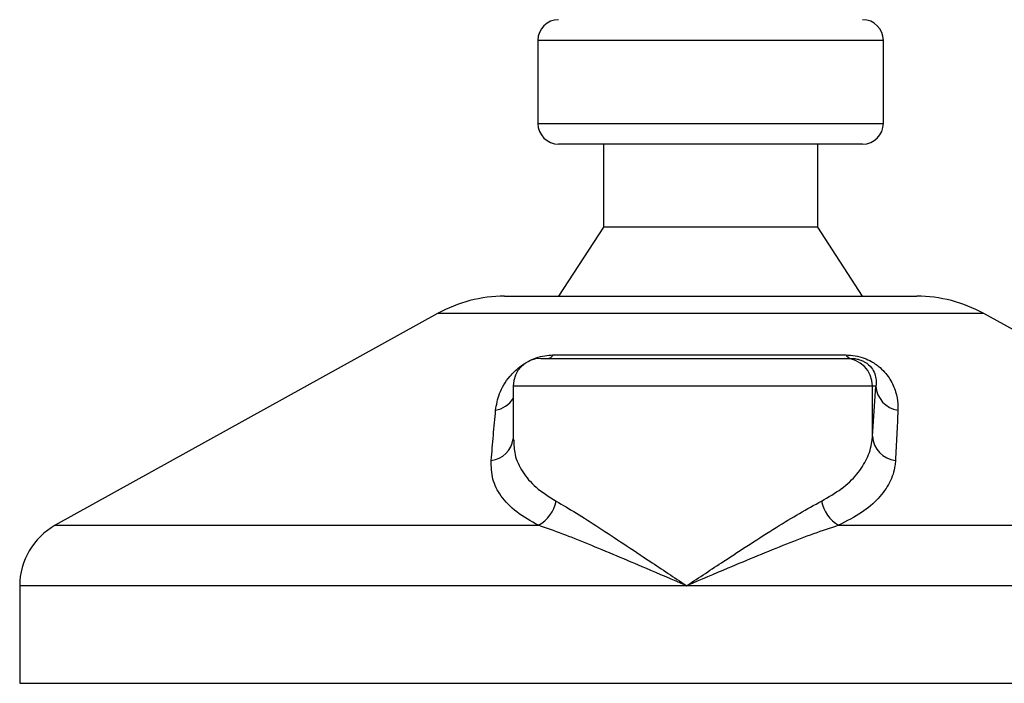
# Model space of a CAD drawing. Header units: millimetres. Extents: x 0 to 420, y 0 to 297.
# Tile 47 of 62: x 289.7 to 295.48, y 185.94 to 189.84. Entities that reach past the tile are written whole.
import ezdxf

# ---------------------------------------------------------------- set-up
doc = ezdxf.new("R2010")
doc.units = ezdxf.units.MM

msp = doc.modelspace()

# ---------------------------------------------------------------- linework, layer by layer
at = {"color": 7, "linetype": 'Continuous', "lineweight": 25}
for p, q in [((292.74314, 189.71638), (292.74314, 189.22968)), ((294.77104, 189.71638), (292.74314, 189.71638)), ((294.77104, 189.22968), (294.77104, 189.71638)), ((292.74314, 189.22968), (294.77104, 189.22968)), ((294.64937, 189.10801), (292.86481, 189.10801)), ((293.12844, 189.10801), (293.12844, 188.62131)), ((294.38574, 188.62131), (294.38574, 189.10801)), ((293.12844, 188.62131), (292.86481, 188.21573)), ((294.38574, 188.62131), (293.12844, 188.62131)), ((294.64937, 188.21573), (294.38574, 188.62131)), ((292.54719, 188.21573), (294.96627, 188.21573)), ((294.96627, 188.21573), (294.96699, 188.21573)), ((292.15418, 188.11417), (289.91036, 186.87144)), ((295.36, 188.11417), (292.15418, 188.11417)), ((297.60382, 186.87144), (295.36, 188.11417)), ((292.76072, 187.85071), (294.54473, 187.85071)), ((292.83416, 187.87102), (294.55153, 187.87102)), ((294.54473, 187.85071), (294.58211, 187.85071)), ((292.59849, 187.68848), (292.59849, 187.37282)), ((294.70687, 187.68848), (292.59849, 187.68848)), ((294.70687, 187.39372), (294.70687, 187.68848)), ((294.70687, 187.39372), (294.72712, 187.68848)), ((294.72712, 187.68848), (294.70687, 187.68848)), ((289.91036, 186.87144), (292.74651, 186.87144)), ((294.50793, 186.87144), (297.60382, 186.87144)), ((289.70129, 186.51664), (289.70129, 185.94448)), ((293.61642, 186.51664), (289.70129, 186.51664)), ((297.81289, 186.51664), (293.61642, 186.51664)), ((289.70129, 185.94448), (297.81045, 185.94448))]:
    msp.add_line(p, q, dxfattribs=at)
for centre, radius, start, end in [((292.86481, 189.71638), 0.12167, 90, 180), ((294.64937, 189.71638), 0.12167, 0, 90), ((292.86481, 189.22968), 0.12167, 180, 270), ((294.64937, 189.22968), 0.12167, 270, 0), ((292.54719, 187.40457), 0.81116, 90, 118.979708), ((294.96699, 187.40457), 0.81116, 61.020292, 90), ((292.76072, 187.68848), 0.16223, 90, 180), ((292.79513, 187.89806), 0.04748, 274.231513, 325.286499), ((294.54469, 187.68853), 0.16218, 359.982764, 89.982754), ((294.58645, 187.89042), 0.03995, 209.051627, 263.761683), ((294.88006, 187.69795), 0.15324, 183.544879, 261.10645), ((292.4666, 187.7018), 0.15782, 280.361496, 326.683845), ((292.4516, 187.3991), 0.14832, 276.745676, 352.012985), ((294.85994, 187.40418), 0.15343, 183.908753, 263.291199), ((292.64798, 187.05124), 0.20503, 298.723, 349.352072), ((294.61551, 187.05445), 0.21229, 191.16088, 239.552247), ((290.10687, 186.51664), 0.40558, 118.979708, 180)]:
    msp.add_arc(centre, radius, start, end, dxfattribs=at)
for points, knots in [([(292.49499, 187.54656), (292.50012, 187.57886), (292.51036, 187.64326), (292.56075, 187.72956), (292.62414, 187.79393), (292.67865, 187.83069), (292.7311, 187.85447), (292.78255, 187.86791), (292.81668, 187.87093), (292.83261, 187.87101), (292.83416, 187.87102)], [0, 0, 0, 0, 0.2791688, 0.5566156, 0.6991027, 0.7915598, 0.8614835, 0.9308082, 0.9932657, 1, 1, 1, 1]), ([(294.55153, 187.87102), (294.56913, 187.8702), (294.60461, 187.86855), (294.65796, 187.85354), (294.70969, 187.82911), (294.76726, 187.78675), (294.81512, 187.72586), (294.84627, 187.65485), (294.85688, 187.59473), (294.8565, 187.55916), (294.85637, 187.54656)], [0, 0, 0, 0, 0.0715734, 0.1443473, 0.2083354, 0.3096596, 0.4923301, 0.6911888, 0.8905251, 1, 1, 1, 1]), ([(294.58211, 187.85071), (294.58742, 187.85059), (294.59596, 187.85039), (294.61047, 187.84848), (294.62423, 187.84556), (294.63777, 187.84126), (294.64937, 187.83639), (294.66777, 187.82689), (294.6937, 187.80655), (294.72376, 187.7635), (294.73064, 187.72338), (294.72776, 187.69477), (294.72712, 187.68848)], [0, 0, 0, 0, 0.0326282, 0.0525244, 0.0758401, 0.1000535, 0.1224526, 0.1468975, 0.2362249, 0.4244765, 0.873292, 1, 1, 1, 1]), ([(292.46903, 187.25181), (292.47321, 187.30122), (292.4816, 187.40047), (292.49051, 187.49772), (292.49499, 187.54656)], [0, 0, 0, 0, 0.497852, 1, 1, 1, 1]), ([(294.85637, 187.54656), (294.8541, 187.49814), (294.84954, 187.40089), (294.84453, 187.30164), (294.84202, 187.25181)], [0, 0, 0, 0, 0.4978543, 1, 1, 1, 1]), ([(292.60107, 187.37282), (292.60201, 187.34401), (292.60416, 187.27838), (292.64861, 187.18499), (292.7261, 187.09161), (292.8079, 187.03973), (292.84948, 187.01336)], [0, 0, 0, 0, 0.2082101, 0.4742022, 0.7327817, 1, 1, 1, 1]), ([(294.40724, 187.01336), (294.44812, 187.03692), (294.53113, 187.08475), (294.61892, 187.16937), (294.67897, 187.26229), (294.70216, 187.33847), (294.70599, 187.38341), (294.70687, 187.39372)], [0, 0, 0, 0, 0.2283053, 0.4634776, 0.6938128, 0.9297437, 1, 1, 1, 1]), ([(292.74651, 186.87144), (292.70133, 186.89683), (292.60937, 186.94852), (292.52273, 187.04088), (292.47062, 187.14203), (292.46956, 187.21488), (292.46903, 187.25181)], [0, 0, 0, 0, 0.2463531, 0.5014676, 0.7472632, 1, 1, 1, 1]), ([(294.84202, 187.25181), (294.84118, 187.24149), (294.8376, 187.19731), (294.81276, 187.12104), (294.74705, 187.02887), (294.64838, 186.94348), (294.5552, 186.89569), (294.50793, 186.87144)], [0, 0, 0, 0, 0.0699949, 0.2998887, 0.53536, 0.7642956, 1, 1, 1, 1]), ([(292.84948, 187.01336), (292.88837, 186.99074), (292.96619, 186.94547), (293.10125, 186.85853), (293.24633, 186.7633), (293.4182, 186.6488), (293.54338, 186.56523), (293.61579, 186.51706), (293.61642, 186.51664)], [0, 0, 0, 0, 0.181527, 0.3632884, 0.5522832, 0.7413623, 0.9977537, 1, 1, 1, 1]), ([(293.61642, 186.51664), (293.61705, 186.51706), (293.68946, 186.56523), (293.81505, 186.64848), (293.99045, 186.76296), (294.13967, 186.85786), (294.28162, 186.94505), (294.36501, 186.9904), (294.40724, 187.01336)], [0, 0, 0, 0, 0.0022463, 0.2586365, 0.4459417, 0.636711, 0.8160478, 1, 1, 1, 1]), ([(293.61642, 186.51664), (293.61573, 186.51694), (293.53535, 186.55136), (293.33777, 186.63627), (293.09307, 186.73972), (292.88552, 186.82273), (292.79313, 186.8551), (292.74651, 186.87144)], [0, 0, 0, 0, 0.0022151, 0.258094, 0.6355, 0.8160594, 1, 1, 1, 1]), ([(294.50793, 186.87144), (294.45973, 186.85544), (294.36236, 186.82311), (294.14724, 186.74016), (293.89623, 186.63627), (293.69749, 186.55136), (293.61711, 186.51694), (293.61642, 186.51664)], [0, 0, 0, 0, 0.1804148, 0.3645009, 0.7419063, 0.9977849, 1, 1, 1, 1])]:
    msp.add_open_spline(points, degree=3, knots=knots, dxfattribs=at)

doc.saveas('drawing.dxf')
